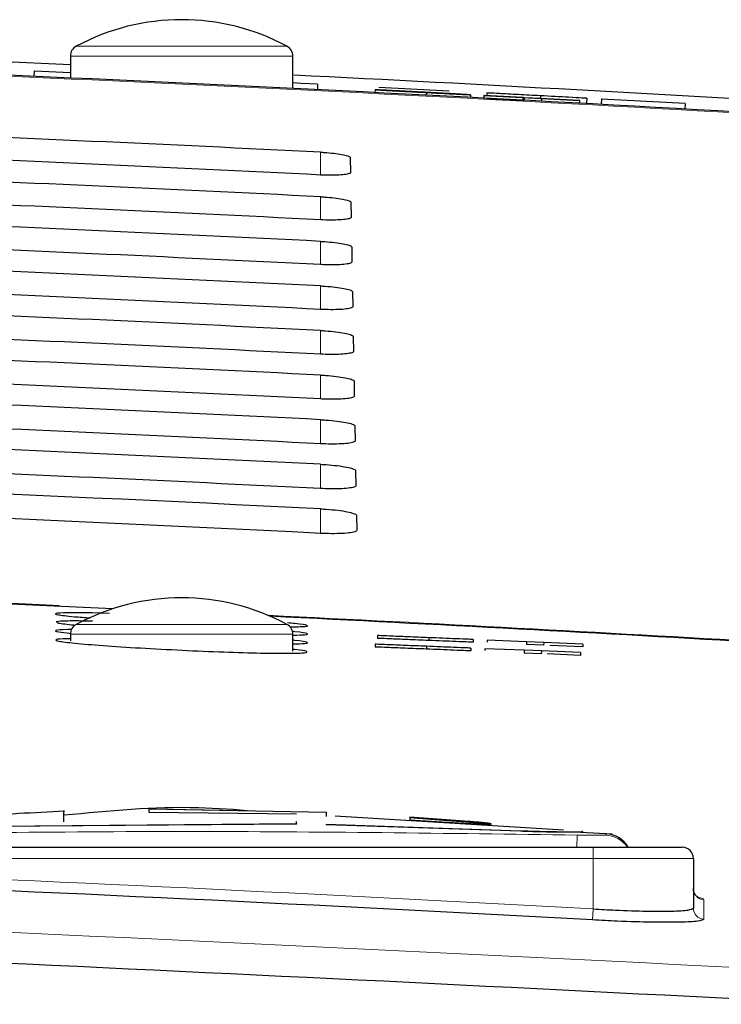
# Paper-space layout 'Blatt5' of a CAD drawing. Header units: millimetres. Extents: x 5 to 418, y 2 to 292.
# Tile 18 of 20: x 287 to 293, y 251 to 260. Entities that reach past the tile are written whole.
import ezdxf

# ---------------------------------------------------------------- set-up
doc = ezdxf.new("R2010")
doc.units = ezdxf.units.MM

psp = doc.layouts.new('Blatt5')

# ---------------------------------------------------------------- linework, layer by layer
at = {"color": 7, "linetype": 'Continuous', "lineweight": 18}
for p, q in [((287.204, 259.869), (288.1514, 259.869)), ((288.1514, 259.869), (289.0987, 259.869)), ((288.1514, 259.7809), (287.1514, 259.7809)), ((289.1514, 259.7809), (288.1514, 259.7809)), ((289.4014, 258.7107), (289.4014, 258.916)), ((289.4014, 258.3078), (289.4014, 258.515)), ((289.4014, 257.905), (289.4014, 258.114)), ((289.4014, 257.5021), (289.4014, 257.7131)), ((289.4014, 257.0993), (289.4014, 257.3121)), ((289.4014, 256.6964), (289.4014, 256.9111)), ((289.4014, 256.2936), (289.4014, 256.5102)), ((289.4014, 255.8907), (289.4014, 256.1092)), ((289.4014, 255.4879), (289.4014, 255.7082)), ((287.204, 254.669), (288.1514, 254.669)), ((288.1514, 254.669), (289.0987, 254.669)), ((288.1514, 254.5809), (287.1514, 254.5809)), ((289.1514, 254.5809), (288.1514, 254.5809)), ((290.7377, 252.8963), (290.7377, 252.8913)), ((291.1981, 252.8136), (291.1981, 252.8086)), ((291.7063, 252.7736), (291.7041, 252.6646)), ((291.8514, 252.6646), (291.8514, 252.5646)), ((291.8514, 252.5646), (284.5514, 252.5646)), ((291.8514, 252.1102), (291.8514, 252.5646)), ((292.7514, 252.5646), (291.8514, 252.5646)), ((291.8514, 252.1102), (291.8459, 252.0106))]:
    psp.add_line(p, q, dxfattribs=at)
at = {"color": 7, "linetype": 'Continuous', "lineweight": 25}
for p, q in [((285.5414, 259.7812), (287.1514, 259.7049)), ((287.1514, 259.7809), (287.1514, 259.5831)), ((289.1514, 259.489), (289.1514, 259.7809)), ((286.8258, 259.6477), (286.8235, 259.5978)), ((286.8258, 259.6477), (287.1514, 259.6325)), ((289.227, 259.535), (289.1514, 259.5386)), ((289.227, 259.535), (289.227, 259.535)), ((289.3743, 259.5281), (289.227, 259.535)), ((289.3743, 259.5281), (289.372, 259.4782)), ((289.8899, 259.4774), (289.8886, 259.4525)), ((289.8899, 259.4774), (290.0448, 259.4692)), ((289.9233, 259.5006), (290.5575, 259.4668)), ((289.9279, 259.4758), (289.9279, 259.4754)), ((290.3539, 259.4526), (290.3527, 259.4286)), ((290.7168, 259.4341), (290.5619, 259.4423)), ((290.7496, 259.432), (290.7484, 259.4081)), ((290.8686, 259.4264), (290.8673, 259.4014)), ((290.8685, 259.4012), (290.8673, 259.4014)), ((290.8699, 259.4262), (290.8685, 259.4012)), ((291.2206, 259.3826), (290.8685, 259.4012)), ((290.8699, 259.4262), (290.8686, 259.4264)), ((290.8686, 259.4264), (291.7276, 259.381)), ((291.2219, 259.4076), (290.8699, 259.4262)), ((290.893, 259.3999), (290.893, 259.3988)), ((290.8957, 259.4487), (290.8944, 259.425)), ((291.2219, 259.4076), (291.2206, 259.3826)), ((291.2302, 259.3813), (291.2206, 259.3826)), ((291.2315, 259.4063), (291.2219, 259.4076)), ((291.2315, 259.4063), (291.2302, 259.3813)), ((291.3864, 259.3981), (291.2315, 259.4063)), ((291.3767, 259.4231), (291.3754, 259.3996)), ((291.7289, 259.3808), (291.3768, 259.3994)), ((291.3768, 259.3994), (291.3864, 259.3981)), ((291.3864, 259.3981), (291.3852, 259.3744)), ((291.7276, 259.381), (291.7289, 259.3808)), ((291.7289, 259.3808), (291.7276, 259.356)), ((291.7937, 259.4008), (291.7912, 259.3525)), ((291.9266, 259.4), (291.9236, 259.3453)), ((291.9262, 259.3937), (291.9237, 259.3453)), ((292.6771, 259.3537), (291.9262, 259.3937)), ((292.6771, 259.3537), (292.6744, 259.3037)), ((289.6666, 258.8673), (289.6689, 258.7332)), ((289.6736, 258.465), (289.6759, 258.331)), ((289.6806, 258.0628), (289.683, 257.9287)), ((289.6877, 257.6605), (289.69, 257.5264)), ((289.6947, 257.2582), (289.697, 257.1241)), ((289.7017, 256.856), (289.704, 256.7219)), ((289.7087, 256.4537), (289.7111, 256.3196)), ((289.7157, 256.0514), (289.7181, 255.9173)), ((289.7228, 255.6491), (289.7251, 255.5151)), ((287.5032, 254.7684), (287.3492, 254.7719)), ((287.1514, 254.5809), (287.1514, 254.5226)), ((289.1514, 254.4275), (289.1514, 254.5809)), ((289.913, 254.5685), (289.9119, 254.5435)), ((290.3733, 254.5495), (290.3723, 254.5245)), ((290.7725, 254.5331), (290.7715, 254.5081)), ((290.8993, 254.5279), (290.8986, 254.5099)), ((291.2516, 254.5134), (290.8993, 254.5279)), ((291.2516, 254.5134), (291.2505, 254.4884)), ((291.4066, 254.507), (291.2516, 254.5134)), ((291.4066, 254.507), (291.4055, 254.482)), ((291.7588, 254.4925), (291.4066, 254.507)), ((289.8921, 254.4905), (289.8911, 254.4655)), ((290.3525, 254.4719), (290.3515, 254.4469)), ((290.7516, 254.4557), (290.7506, 254.4307)), ((290.8785, 254.4506), (290.8777, 254.4329)), ((291.2307, 254.4363), (290.8785, 254.4506)), ((291.2307, 254.4363), (291.2297, 254.4113)), ((291.3857, 254.43), (291.2307, 254.4363)), ((291.4055, 254.482), (291.2505, 254.4884)), ((291.3857, 254.43), (291.3847, 254.405)), ((291.738, 254.4157), (291.3857, 254.43)), ((291.7578, 254.4675), (291.4614, 254.4797)), ((291.738, 254.4157), (291.737, 254.3908)), ((291.7588, 254.4925), (291.7578, 254.4675)), ((291.3847, 254.405), (291.2297, 254.4113)), ((291.737, 254.3908), (291.4382, 254.4029)), ((287.8601, 253.0114), (289.4524, 252.9817)), ((287.8601, 252.9763), (287.8601, 253.0114)), ((288.5221, 252.9941), (287.8601, 253.0064)), ((289.1834, 252.9615), (287.8601, 252.9763)), ((289.4524, 252.9817), (289.4524, 252.9416)), ((291.5853, 252.8199), (289.5314, 252.9445)), ((290.2023, 252.9363), (290.2023, 252.9128)), ((290.7377, 252.8963), (290.2023, 252.9363)), ((290.2023, 252.9313), (290.7377, 252.8913)), ((290.2023, 252.9128), (290.7377, 252.8787)), ((286.2619, 252.8533), (289.1834, 252.8783)), ((289.1834, 252.8733), (286.2619, 252.8482)), ((289.1834, 252.8783), (289.1834, 252.8966)), ((289.1834, 252.8783), (289.1834, 252.8733)), ((289.4524, 252.8727), (291.1981, 252.8136)), ((289.4524, 252.8727), (289.4524, 252.8676)), ((291.1981, 252.8086), (289.4524, 252.8676)), ((290.9338, 252.8698), (290.9338, 252.8748)), ((291.6798, 252.8042), (291.6798, 252.7992)), ((292.0217, 252.7816), (291.7411, 252.7987)), ((291.7589, 252.8022), (291.7589, 252.8072)), ((284.5514, 252.6646), (291.8514, 252.6646)), ((291.8514, 252.6646), (292.6514, 252.6646)), ((292.7514, 252.5646), (292.7514, 252.1175))]:
    psp.add_line(p, q, dxfattribs=at)
for centre, radius, start, end in [((288.1514, 258.1076), 2, 61.72629, 118.27371), ((264.6514, -239.9104), 500, 86.731382, 88.108492), ((287.2514, 259.7809), 0.1, 118.27371, 180), ((289.0514, 259.7809), 0.1, 0, 61.72629), ((264.3504, -239.7757), 500, 86.57289, 87.155862), ((264.6514, -239.9104), 495.2486, 87.351945, 88.08164), ((288.1514, 252.9076), 2, 61.72629, 118.27371), ((264.6514, -239.9104), 495.2486, 86.670879, 87.187899), ((287.2514, 254.5809), 0.1, 118.27371, 180), ((289.0514, 254.5809), 0.1, 0, 61.72629), ((291.9514, 252.537), 0.25, 30.6909, 85.28195), ((292.6514, 252.5646), 0.1, 0, 90), ((264.6514, -239.9104), 492.6721, 86.835782, 87.685549)]:
    psp.add_arc(centre, radius, start, end, dxfattribs=at)
at = {"color": 7, "linetype": 'Continuous', "lineweight": 18}
for centre, radius, start, end in [((264.6514, -239.9104), 499.9912, 86.731382, 88.108428), ((264.6514, -239.9104), 495.257, 87.407731, 88.080946), ((264.6514, -239.9104), 495.257, 86.671096, 87.19054), ((291.9514, 252.5241), 0.25, 34.2008, 87.78501), ((264.6514, -239.9104), 492.7719, 86.835782, 87.685549), ((292.8513, 252.2922), 0.0999, 180.04993, 266.78497), ((292.8512, 252.1176), 0.0999, 180.05291, 266.78763)]:
    psp.add_arc(centre, radius, start, end, dxfattribs=at)
at = {"color": 7, "linetype": 'Continuous', "lineweight": 25}
for centre, major_axis, start_param, end_param in [((264.6514, -241.0796), (0, 500.6077), 6.233725, 6.250192), ((264.6514, -238.7471), (0, 498.0731), 6.233473, 6.250017), ((264.6514, -241.0786), (0, 500.2063), 6.233685, 6.250152), ((264.6514, -238.748), (0, 497.6717), 6.233433, 6.249977), ((264.6514, -241.0777), (0, 499.8049), 6.233646, 6.250111), ((264.6514, -238.749), (0, 497.2703), 6.233393, 6.249936), ((264.6514, -241.0767), (0, 499.4035), 6.233606, 6.250071), ((264.6514, -238.7499), (0, 496.8689), 6.233353, 6.249895), ((264.6514, -241.0758), (0, 499.0021), 6.233566, 6.25003), ((264.6514, -238.7508), (0, 496.4674), 6.233312, 6.249853), ((264.6514, -241.0749), (0, 498.6007), 6.233526, 6.24999), ((264.6514, -238.7518), (0, 496.066), 6.233272, 6.249812), ((264.6514, -241.0739), (0, 498.1992), 6.233486, 6.249949), ((264.6514, -238.7527), (0, 495.6646), 6.233231, 6.249771), ((264.6514, -241.073), (0, 497.7978), 6.233446, 6.249908), ((264.6514, -238.7537), (0, 495.2632), 6.233191, 6.24973), ((264.6514, -241.0721), (0, 497.3964), 6.233406, 6.249867), ((264.6514, -238.7546), (0, 494.8618), 6.23315, 6.249689)]:
    psp.add_ellipse(centre, major_axis=major_axis, ratio=0.999997, start_param=start_param, end_param=end_param, dxfattribs=at)
for points, knots in [([(290.3539, 259.4526), (290.2898, 259.456), (290.1621, 259.4627), (290.0006, 259.4713), (289.9086, 259.4763), (289.8962, 259.477), (289.8899, 259.4774)], [0, 0, 0, 0, 0.280814, 0.559563, 0.77962, 1, 1, 1, 1]), ([(290.0924, 259.4669), (290.0676, 259.4682), (290.0181, 259.4709), (289.9466, 259.4747), (289.935, 259.4754), (289.9279, 259.4758)], [0, 0, 0, 0, 0.281445, 0.562273, 1, 1, 1, 1]), ([(289.9279, 259.4758), (289.9313, 259.4756), (289.938, 259.4753), (289.9918, 259.4726), (290.1099, 259.4664), (290.2253, 259.4603), (290.3063, 259.4561)], [0, 0, 0, 0, 0.187029, 0.374124, 0.56114, 1, 1, 1, 1]), ([(290.0448, 259.4692), (290.0515, 259.4689), (290.0648, 259.4681), (290.1471, 259.4637), (290.2472, 259.4583), (290.3129, 259.4549), (290.3458, 259.4531)], [0, 0, 0, 0, 0.280632, 0.5586744, 0.7791973, 1, 1, 1, 1]), ([(290.3137, 259.4556), (290.2838, 259.4571), (290.2242, 259.4603), (290.1452, 259.4644), (290.0917, 259.4672), (290.0857, 259.4675), (290.0827, 259.4676)], [0, 0, 0, 0, 0.28129, 0.56082, 0.78068, 1, 1, 1, 1]), ([(290.0827, 259.4676), (290.0848, 259.4675), (290.0886, 259.4673), (290.1125, 259.466), (290.1231, 259.4654)], [0, 0, 0, 0, 0.559617, 1, 1, 1, 1]), ([(290.4763, 259.4465), (290.4328, 259.4488), (290.3611, 259.4526), (290.2595, 259.458), (290.1741, 259.4626), (290.1197, 259.4654), (290.0924, 259.4669)], [0, 0, 0, 0, 0.339939, 0.560025, 0.780082, 1, 1, 1, 1]), ([(290.1231, 259.4654), (290.1697, 259.4629), (290.2467, 259.4588), (290.3636, 259.4526), (290.4615, 259.4474), (290.5248, 259.4441), (290.5565, 259.4424)], [0, 0, 0, 0, 0.3384083, 0.5589741, 0.7795351, 1, 1, 1, 1]), ([(290.3063, 259.4561), (290.3608, 259.4532), (290.4694, 259.4474), (290.6106, 259.4399), (290.6978, 259.4352), (290.7104, 259.4345), (290.7168, 259.4341)], [0, 0, 0, 0, 0.280797, 0.560151, 0.779877, 1, 1, 1, 1]), ([(290.5619, 259.4423), (290.5556, 259.4426), (290.5432, 259.4434), (290.4537, 259.4482), (290.3668, 259.4528), (290.3137, 259.4556)], [0, 0, 0, 0, 0.281097, 0.560287, 1, 1, 1, 1]), ([(290.3458, 259.4531), (290.3788, 259.4514), (290.4445, 259.4479), (290.5291, 259.4435), (290.5844, 259.4406), (290.5913, 259.4403), (290.5948, 259.4401)], [0, 0, 0, 0, 0.280917, 0.560813, 0.780502, 1, 1, 1, 1]), ([(290.7496, 259.432), (290.7414, 259.4324), (290.7248, 259.4331), (290.5772, 259.4408), (290.4386, 259.4481), (290.3539, 259.4526)], [0, 0, 0, 0, 0.279942, 0.56008, 1, 1, 1, 1]), ([(290.5948, 259.4401), (290.5928, 259.4403), (290.5889, 259.4405), (290.5481, 259.4427), (290.5035, 259.4451), (290.4763, 259.4465)], [0, 0, 0, 0, 0.2800885, 0.5599705, 1, 1, 1, 1]), ([(290.5565, 259.4424), (290.5857, 259.4408), (290.644, 259.4377), (290.7077, 259.4343), (290.7436, 259.4324), (290.7476, 259.4321), (290.7496, 259.432)], [0, 0, 0, 0, 0.280371, 0.559909, 0.779859, 1, 1, 1, 1]), ([(291.2253, 259.3811), (291.2089, 259.3819), (291.1266, 259.3863), (291.0061, 259.3928), (290.9109, 259.3978), (290.899, 259.3985), (290.893, 259.3988)], [0, 0, 0, 0, 0.08816, 0.44158, 0.720585, 1, 1, 1, 1]), ([(291.3767, 259.4231), (291.3097, 259.4266), (291.1763, 259.4338), (291.0083, 259.4427), (290.9136, 259.4478), (290.9017, 259.4484), (290.8957, 259.4487)], [0, 0, 0, 0, 0.280814, 0.559563, 0.77962, 1, 1, 1, 1]), ([(291.7937, 259.4008), (291.7845, 259.4013), (291.7661, 259.4023), (291.6104, 259.4106), (291.4653, 259.4183), (291.3767, 259.4231)], [0, 0, 0, 0, 0.279942, 0.56008, 1, 1, 1, 1]), ([(289.4014, 258.916), (289.4126, 258.9153), (289.4534, 258.9131), (289.522, 258.9068), (289.5949, 258.8961), (289.6463, 258.8835), (289.6651, 258.8736), (289.6663, 258.8684), (289.6666, 258.8673)], [0, 0, 0, 0, 0.081253, 0.29343, 0.506901, 0.72249, 0.939689, 1, 1, 1, 1]), ([(289.6689, 258.7332), (289.6685, 258.7317), (289.6669, 258.7261), (289.6443, 258.7178), (289.5895, 258.7107), (289.5136, 258.7077), (289.4468, 258.7086), (289.4093, 258.7103), (289.4014, 258.7107)], [0, 0, 0, 0, 0.0857051, 0.3026079, 0.518156, 0.7315729, 0.9434386, 1, 1, 1, 1]), ([(289.4014, 258.515), (289.4134, 258.5143), (289.4558, 258.512), (289.5265, 258.5054), (289.6011, 258.4944), (289.6534, 258.4815), (289.6722, 258.4714), (289.6734, 258.4661), (289.6736, 258.465)], [0, 0, 0, 0, 0.084719, 0.296921, 0.510428, 0.726053, 0.943271, 1, 1, 1, 1]), ([(289.6759, 258.331), (289.6754, 258.3293), (289.6737, 258.3235), (289.65, 258.315), (289.5934, 258.3077), (289.5152, 258.3047), (289.4471, 258.3057), (289.409, 258.3075), (289.4014, 258.3078)], [0, 0, 0, 0, 0.0890994, 0.3059785, 0.521493, 0.7348782, 0.9467284, 1, 1, 1, 1]), ([(289.4014, 258.114), (289.4142, 258.1133), (289.4581, 258.1109), (289.5311, 258.1041), (289.6073, 258.0927), (289.6606, 258.0794), (289.6793, 258.0691), (289.6804, 258.0638), (289.6806, 258.0628)], [0, 0, 0, 0, 0.088008, 0.300233, 0.513775, 0.729433, 0.94667, 1, 1, 1, 1]), ([(289.683, 257.9287), (289.6824, 257.9269), (289.6805, 257.9209), (289.6556, 257.9122), (289.5972, 257.9048), (289.5168, 257.9018), (289.4473, 257.9028), (289.4087, 257.9046), (289.4014, 257.905)], [0, 0, 0, 0, 0.09232, 0.309177, 0.524659, 0.738015, 0.949851, 1, 1, 1, 1]), ([(289.4014, 257.7131), (289.415, 257.7123), (289.4605, 257.7098), (289.5356, 257.7027), (289.6134, 257.691), (289.6677, 257.6774), (289.6864, 257.6669), (289.6875, 257.6615), (289.6877, 257.6605)], [0, 0, 0, 0, 0.091132, 0.303381, 0.516954, 0.732645, 0.9499, 1, 1, 1, 1]), ([(289.69, 257.5264), (289.6894, 257.5245), (289.6874, 257.5184), (289.6613, 257.5094), (289.6011, 257.5019), (289.5184, 257.4988), (289.4476, 257.5), (289.4085, 257.5018), (289.4014, 257.5021)], [0, 0, 0, 0, 0.09538, 0.312215, 0.527668, 0.740995, 0.952818, 1, 1, 1, 1]), ([(289.4014, 257.3121), (289.4158, 257.3113), (289.4629, 257.3087), (289.5402, 257.3013), (289.6196, 257.2893), (289.6748, 257.2753), (289.6935, 257.2647), (289.6945, 257.2592), (289.6947, 257.2582)], [0, 0, 0, 0, 0.094104, 0.306375, 0.51998, 0.735701, 0.952973, 1, 1, 1, 1]), ([(289.697, 257.1241), (289.6963, 257.1222), (289.6942, 257.1158), (289.667, 257.1066), (289.605, 257.0989), (289.52, 257.0959), (289.4478, 257.0971), (289.4082, 257.099), (289.4014, 257.0993)], [0, 0, 0, 0, 0.098292, 0.315106, 0.53053, 0.74383, 0.955641, 1, 1, 1, 1]), ([(289.4014, 256.9111), (289.4166, 256.9103), (289.4652, 256.9076), (289.5447, 256.8999), (289.6258, 256.8876), (289.6819, 256.8732), (289.7006, 256.8624), (289.7015, 256.8569), (289.7017, 256.856)], [0, 0, 0, 0, 0.096934, 0.309226, 0.522862, 0.738613, 0.9559, 1, 1, 1, 1]), ([(289.704, 256.7219), (289.7033, 256.7198), (289.701, 256.7132), (289.6727, 256.7037), (289.6088, 256.696), (289.5216, 256.6929), (289.4481, 256.6942), (289.408, 256.6961), (289.4014, 256.6964)], [0, 0, 0, 0, 0.101065, 0.31786, 0.533256, 0.746531, 0.958331, 1, 1, 1, 1]), ([(289.4014, 256.5102), (289.4174, 256.5093), (289.4676, 256.5064), (289.5492, 256.4986), (289.6319, 256.4859), (289.689, 256.4712), (289.7076, 256.4602), (289.7086, 256.4546), (289.7087, 256.4537)], [0, 0, 0, 0, 0.099632, 0.311946, 0.52561, 0.741389, 0.958692, 1, 1, 1, 1]), ([(289.7111, 256.3196), (289.7103, 256.3174), (289.7079, 256.3106), (289.6783, 256.3009), (289.6127, 256.2931), (289.5232, 256.29), (289.4483, 256.2914), (289.4077, 256.2933), (289.4014, 256.2936)], [0, 0, 0, 0, 0.10371, 0.320486, 0.535856, 0.749107, 0.960896, 1, 1, 1, 1]), ([(289.4014, 256.1092), (289.4182, 256.1082), (289.47, 256.1053), (289.5538, 256.0972), (289.6381, 256.0842), (289.6961, 256.0691), (289.7147, 256.0579), (289.7156, 256.0523), (289.7157, 256.0514)], [0, 0, 0, 0, 0.102208, 0.314542, 0.528235, 0.744041, 0.961357, 1, 1, 1, 1]), ([(289.7181, 255.9173), (289.7172, 255.915), (289.7147, 255.908), (289.684, 255.8981), (289.6165, 255.8901), (289.5248, 255.8871), (289.4486, 255.8885), (289.4074, 255.8905), (289.4014, 255.8907)], [0, 0, 0, 0, 0.106236, 0.322993, 0.538338, 0.751567, 0.963346, 1, 1, 1, 1]), ([(289.4014, 255.7082), (289.419, 255.7072), (289.4723, 255.7042), (289.5583, 255.6958), (289.6442, 255.6824), (289.7032, 255.667), (289.7218, 255.6557), (289.7226, 255.65), (289.7228, 255.6491)], [0, 0, 0, 0, 0.104669, 0.317023, 0.530743, 0.746575, 0.963905, 1, 1, 1, 1]), ([(289.7251, 255.5151), (289.7242, 255.5126), (289.7215, 255.5055), (289.6897, 255.4953), (289.6204, 255.4872), (289.5264, 255.4841), (289.4488, 255.4856), (289.4072, 255.4876), (289.4014, 255.4879)], [0, 0, 0, 0, 0.108649, 0.325389, 0.54071, 0.753917, 0.965688, 1, 1, 1, 1]), ([(287.3492, 254.7719), (287.2678, 254.7728), (287.1051, 254.7746), (287.0016, 254.7684), (287.0251, 254.7563), (287.1406, 254.7418), (287.2807, 254.7312), (287.3309, 254.7274)], [0, 0, 0, 0, 0.2192224, 0.4384435, 0.6577258, 0.8772545, 1, 1, 1, 1]), ([(287.3494, 254.6987), (287.2665, 254.6996), (287.1006, 254.7012), (287.0495, 254.6958), (287.0239, 254.6931)], [0, 0, 0, 0, 0.500002, 1, 1, 1, 1]), ([(287.031, 254.6889), (287.0301, 254.6864), (287.0277, 254.6802), (287.1252, 254.6701), (287.1823, 254.6641)], [0, 0, 0, 0, 0.413502, 1, 1, 1, 1]), ([(289.1241, 254.6474), (289.1771, 254.648), (289.2868, 254.6491), (289.2924, 254.6598), (289.2277, 254.6715), (289.1265, 254.6802), (289.1032, 254.6823)], [0, 0, 0, 0, 0.28917, 0.598123, 0.907353, 1, 1, 1, 1]), ([(287.1611, 254.6217), (287.1505, 254.6217), (287.0646, 254.622), (287.0128, 254.6154), (287.0143, 254.604), (287.112, 254.5931), (287.1532, 254.5885)], [0, 0, 0, 0, 0.049065, 0.396991, 0.745058, 1, 1, 1, 1]), ([(289.1576, 254.5731), (289.1962, 254.5736), (289.2903, 254.575), (289.2876, 254.5858), (289.2368, 254.5966), (289.1538, 254.6041), (289.1464, 254.6048)], [0, 0, 0, 0, 0.249493, 0.607049, 0.964958, 1, 1, 1, 1]), ([(287.1514, 254.54), (287.1445, 254.54), (287.0632, 254.54), (287.0122, 254.5331), (287.0253, 254.5196), (287.1763, 254.5005), (287.4341, 254.4789), (287.774, 254.4567), (288.1563, 254.4365), (288.538, 254.4205), (288.8757, 254.4106), (289.1306, 254.408), (289.278, 254.4129), (289.287, 254.4253), (289.2356, 254.437), (289.156, 254.4445), (289.1514, 254.4449)], [0, 0, 0, 0, 0.007577, 0.089698, 0.171858, 0.254131, 0.336533, 0.419027, 0.501538, 0.583982, 0.666303, 0.748495, 0.830609, 0.912733, 0.994954, 1, 1, 1, 1]), ([(289.1514, 254.4937), (289.1922, 254.4945), (289.2885, 254.4962), (289.286, 254.5076), (289.2368, 254.5188), (289.1565, 254.5262), (289.1514, 254.5267)], [0, 0, 0, 0, 0.262125, 0.618642, 0.975546, 1, 1, 1, 1]), ([(290.3723, 254.5245), (290.3082, 254.5272), (290.1805, 254.5324), (290.0197, 254.5391), (289.9292, 254.5428), (289.9177, 254.5433), (289.9119, 254.5435)], [0, 0, 0, 0, 0.280814, 0.559563, 0.77962, 1, 1, 1, 1]), ([(290.3733, 254.5495), (290.3092, 254.5522), (290.1815, 254.5574), (290.0208, 254.564), (289.9302, 254.5678), (289.9187, 254.5682), (289.913, 254.5685)], [0, 0, 0, 0, 0.280814, 0.559563, 0.77962, 1, 1, 1, 1]), ([(290.7715, 254.5081), (290.7627, 254.5085), (290.7451, 254.5092), (290.596, 254.5153), (290.4572, 254.5211), (290.3723, 254.5245)], [0, 0, 0, 0, 0.279942, 0.56008, 1, 1, 1, 1]), ([(290.7725, 254.5331), (290.7637, 254.5335), (290.7461, 254.5342), (290.5971, 254.5403), (290.4582, 254.546), (290.3733, 254.5495)], [0, 0, 0, 0, 0.2799417, 0.5600797, 1, 1, 1, 1]), ([(290.3515, 254.4469), (290.2874, 254.4495), (290.1597, 254.4547), (289.9989, 254.4612), (289.9083, 254.4648), (289.8968, 254.4653), (289.8911, 254.4655)], [0, 0, 0, 0, 0.280814, 0.559563, 0.77962, 1, 1, 1, 1]), ([(290.3525, 254.4719), (290.2884, 254.4745), (290.1607, 254.4796), (289.9999, 254.4862), (289.9093, 254.4898), (289.8978, 254.4903), (289.8921, 254.4905)], [0, 0, 0, 0, 0.280814, 0.559563, 0.77962, 1, 1, 1, 1]), ([(290.7506, 254.4307), (290.7418, 254.4311), (290.7242, 254.4318), (290.5752, 254.4378), (290.4363, 254.4435), (290.3515, 254.4469)], [0, 0, 0, 0, 0.279942, 0.56008, 1, 1, 1, 1]), ([(290.7516, 254.4557), (290.7428, 254.4561), (290.7252, 254.4568), (290.5762, 254.4628), (290.4373, 254.4684), (290.3525, 254.4719)], [0, 0, 0, 0, 0.279942, 0.56008, 1, 1, 1, 1]), ([(287.0941, 252.8945), (287.0941, 252.9524), (287.0941, 253.0188), (287.0941, 252.9844), (287.0941, 252.98)], [0, 0, 0, 0, 0.87249, 1, 1, 1, 1]), ([(288.8022, 252.9887), (288.6357, 253.0017), (288.067, 253.0458), (287.498, 252.991), (287.0956, 252.9522)], [0, 0, 0, 0, 0.292763, 1, 1, 1, 1]), ([(287.0941, 252.9883), (286.9588, 252.9817), (286.744, 252.9712), (286.5294, 252.9568), (286.4499, 252.9515)], [0, 0, 0, 0, 0.629686, 1, 1, 1, 1]), ([(290.7377, 252.8787), (290.7597, 252.8774), (290.8038, 252.8747), (290.8624, 252.8726), (290.907, 252.872), (290.9325, 252.873), (290.9362, 252.8754), (290.9176, 252.8791), (290.8787, 252.8838), (290.8239, 252.8891), (290.7738, 252.8934), (290.7448, 252.8958), (290.7377, 252.8963)], [0, 0, 0, 0, 0.107231, 0.21447, 0.32152, 0.428468, 0.535456, 0.6426, 0.749981, 0.857628, 0.96549, 1, 1, 1, 1]), ([(290.7377, 252.8913), (290.7598, 252.8895), (290.804, 252.8859), (290.863, 252.8804), (290.9069, 252.8754), (290.9316, 252.8717), (290.9313, 252.8703), (290.9312, 252.8698)], [0, 0, 0, 0, 0.21563, 0.431258, 0.64688, 0.862155, 1, 1, 1, 1]), ([(291.1981, 252.8136), (291.2566, 252.8116), (291.3736, 252.8076), (291.5288, 252.8052), (291.6297, 252.8041), (291.6672, 252.8042), (291.6798, 252.8042)], [0, 0, 0, 0, 0.284973, 0.569944, 0.854959, 1, 1, 1, 1]), ([(291.6798, 252.7992), (291.6524, 252.7992), (291.5974, 252.7993), (291.4555, 252.8013), (291.3157, 252.8042), (291.2278, 252.8075), (291.1981, 252.8086)], [0, 0, 0, 0, 0.284997, 0.569991, 0.855029, 1, 1, 1, 1]), ([(291.6798, 252.8042), (291.7162, 252.8041), (291.7641, 252.8038), (291.7519, 252.8066), (291.7489, 252.8072)], [0, 0, 0, 0, 0.759502, 1, 1, 1, 1]), ([(291.748, 252.8022), (291.751, 252.8015), (291.7614, 252.7989), (291.7137, 252.7991), (291.6798, 252.7992)], [0, 0, 0, 0, 0.289922, 1, 1, 1, 1]), ([(292.7877, 252.2142), (292.7887, 252.214), (292.8024, 252.211), (292.8026, 252.2084), (292.786, 252.2176), (292.7659, 252.2385), (292.7512, 252.2676), (292.753, 252.2879), (292.7536, 252.2949)], [0, 0, 0, 0, 0.034093, 0.4490514, 0.6218886, 0.7658166, 0.9195981, 1, 1, 1, 1]), ([(294.0976, 251.2523), (289.2036, 251.4998), (279.4112, 251.9951), (264.9242, 252.178), (250.2145, 252.0014), (240.4219, 251.5094), (235.3051, 251.2523)], [0, 0, 0, 0, 0.249891, 0.5, 0.738743, 1, 1, 1, 1]), ([(291.8514, 252.1102), (291.9185, 252.1064), (292.0861, 252.0969), (292.3392, 252.0888), (292.5669, 252.0889), (292.7217, 252.0981), (292.7415, 252.1111), (292.7514, 252.1175)], [0, 0, 0, 0, 0.1430916, 0.3569004, 0.5709406, 0.7854552, 1, 1, 1, 1]), ([(292.8457, 252.0179), (292.8346, 252.0114), (292.8126, 251.9985), (292.6407, 251.9892), (292.3878, 251.9892), (292.1066, 251.9972), (291.9205, 252.0068), (291.8459, 252.0106)], [0, 0, 0, 0, 0.21452, 0.429055, 0.643125, 0.856936, 1, 1, 1, 1])]:
    psp.add_open_spline(points, degree=3, knots=knots, dxfattribs=at)
at = {"color": 7, "linetype": 'Continuous', "lineweight": 18}
for points, knots in [([(284.6965, 252.7736), (285.8645, 252.7899), (288.2011, 252.8225), (290.5377, 252.7899), (291.7063, 252.7736)], [0, 0, 0, 0, 0.499895, 1, 1, 1, 1]), ([(291.7063, 252.7736), (291.7345, 252.7731), (291.7912, 252.7723), (291.8667, 252.772), (291.9242, 252.7722), (291.9556, 252.7728), (291.9595, 252.7736), (291.961, 252.7739)], [0, 0, 0, 0, 0.2133947, 0.4285895, 0.6443155, 0.8592654, 1, 1, 1, 1]), ([(291.961, 252.7739), (291.968, 252.7801), (291.9769, 252.7881), (291.9724, 252.7841), (291.9714, 252.7833)], [0, 0, 0, 0, 0.779718, 1, 1, 1, 1]), ([(235.7371, 251.5627), (236.4026, 251.6011), (239.7305, 251.7932), (248.3919, 252.1963), (261.7311, 252.4878), (277.6881, 252.3515), (288.2923, 251.8246), (293.5657, 251.5627)], [0, 0, 0, 0, 0.0345662, 0.1728355, 0.4495496, 0.7262636, 1, 1, 1, 1]), ([(292.7877, 252.2142), (292.8003, 252.2118), (292.8432, 252.2036), (292.8446, 252.1971), (292.8457, 252.1925)], [0, 0, 0, 0, 0.2930003, 1, 1, 1, 1]), ([(292.8457, 252.1925), (292.8457, 252.1884), (292.8457, 252.1679), (292.8457, 252.1103), (292.8457, 252.0557), (292.8457, 252.0179)], [0, 0, 0, 0, 0.071295, 0.356473, 1, 1, 1, 1])]:
    psp.add_open_spline(points, degree=3, knots=knots, dxfattribs=at)

doc.saveas('drawing.dxf')
